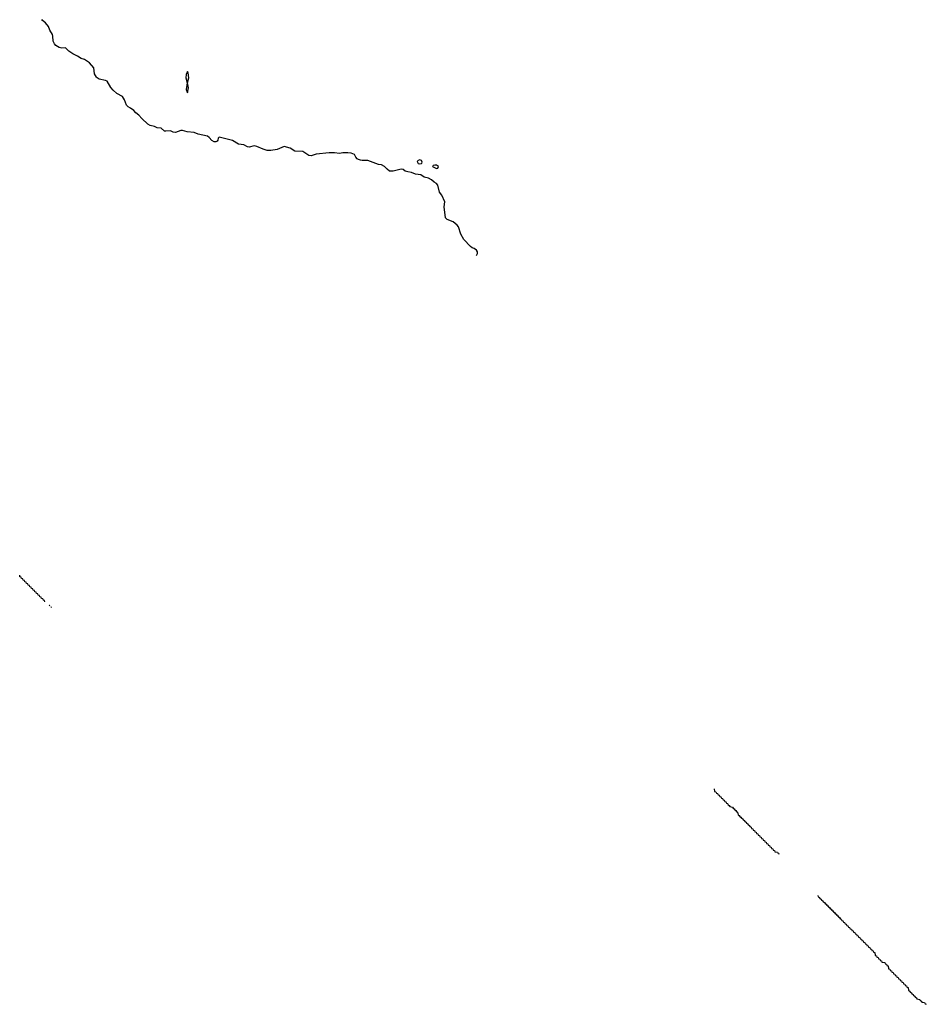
# Model space of a CAD drawing. Header units: inches. Extents: x 2668334 to 2765628, y 828034 to 955234.
# Tile 1 of 218: x 2685924 to 2696770, y 832434 to 844206. Entities that reach past the tile are written whole.
import ezdxf

# ---------------------------------------------------------------- set-up
doc = ezdxf.new("R2010")
doc.units = ezdxf.units.IN
doc.header["$MEASUREMENT"] = 0
for name, color, linetype in [('C6883', 7, 'Continuous'), ('C6884', 7, 'Continuous'), ('C6893', 7, 'Continuous'), ('C6894', 7, 'Continuous')]:
    doc.layers.add(name, color=color, linetype=linetype)

msp = doc.modelspace()

# ---------------------------------------------------------------- linework, layer by layer
at = {"layer": 'C6883', "color": 4, "elevation": -4}
for points in [[(2686224, 837248), (2686222, 837262), (2686207, 837267), (2686202, 837282), (2686187, 837287), (2686182, 837302), (2686167, 837307), (2686162, 837322), (2686147, 837327), (2686142, 837342), (2686127, 837347), (2686122, 837362), (2686107, 837367), (2686102, 837382), (2686087, 837387), (2686082, 837402), (2686067, 837407), (2686062, 837422), (2686047, 837427), (2686042, 837442), (2686027, 837447), (2686022, 837462), (2686007, 837467), (2686002, 837482), (2685987, 837487), (2685982, 837502), (2685967, 837507), (2685962, 837522), (2685947, 837527), (2685942, 837542), (2685927, 837547), (2685924, 837564)], [(2686285, 837195), (2686282, 837202), (2686276, 837203)], [(2686303, 837179), (2686302, 837182), (2686298, 837184)]]:
    msp.add_lwpolyline(points, dxfattribs=at)
at = {"layer": 'C6884', "color": 4, "elevation": -4}
msp.add_lwpolyline([(2690000, 842528), (2689976, 842536), (2689963, 842543), (2689944, 842564), (2689930, 842594), (2689890, 842610), (2689850, 842615), (2689790, 842614), (2689750, 842608), (2689690, 842616), (2689627, 842613), (2689470, 842597), (2689410, 842578), (2689383, 842583), (2689310, 842630), (2689216, 842636), (2689159, 842670), (2689090, 842690), (2689004, 842656), (2688930, 842641), (2688883, 842643), (2688837, 842657), (2688761, 842690), (2688730, 842698), (2688670, 842684), (2688648, 842688), (2688605, 842710), (2688540, 842720), (2688470, 842762), (2688310, 842802), (2688298, 842790), (2688293, 842767), (2688285, 842755), (2688270, 842747), (2688250, 842747), (2688223, 842763), (2688190, 842799), (2688170, 842813), (2688058, 842838), (2688010, 842858), (2687926, 842866), (2687870, 842880), (2687850, 842880), (2687790, 842858), (2687762, 842862), (2687730, 842877), (2687672, 842872), (2687655, 842875), (2687615, 842910), (2687570, 842915), (2687536, 842930), (2687483, 842943), (2687457, 842957), (2687384, 843024), (2687350, 843065), (2687313, 843093), (2687290, 843120), (2687251, 843150), (2687223, 843163), (2687203, 843183), (2687176, 843250), (2687153, 843290), (2687085, 843325), (2687043, 843363), (2687016, 843396), (2686972, 843472), (2686950, 843480), (2686875, 843495), (2686850, 843510), (2686841, 843521), (2686821, 843561), (2686813, 843630), (2686758, 843690), (2686699, 843730), (2686661, 843741), (2686616, 843770), (2686559, 843799), (2686511, 843831), (2686471, 843870), (2686430, 843866), (2686396, 843876), (2686358, 843898), (2686339, 843919), (2686326, 843950), (2686322, 844010), (2686315, 844030), (2686283, 844083), (2686270, 844126), (2686234, 844170), (2686196, 844196), (2686188, 844208)], dxfattribs=at)
at = {"layer": 'C6884', "color": 4, "elevation": 4}
msp.add_lwpolyline([(2687930, 843589), (2687917, 843550), (2687913, 843510), (2687927, 843450), (2687917, 843370), (2687930, 843332), (2687943, 843390), (2687933, 843450), (2687949, 843510), (2687941, 843570)], close=True, dxfattribs=at)
at = {"layer": 'C6893', "color": 4, "elevation": -4}
for points in [[(2694234, 835010), (2694238, 834978), (2694253, 834973), (2694258, 834958), (2694273, 834953), (2694278, 834938), (2694293, 834933), (2694298, 834918), (2694313, 834913), (2694318, 834898), (2694333, 834893), (2694338, 834878), (2694353, 834873), (2694358, 834858), (2694373, 834853), (2694378, 834838), (2694393, 834833), (2694398, 834818), (2694413, 834813), (2694418, 834798), (2694453, 834793), (2694458, 834778), (2694473, 834773), (2694478, 834758), (2694493, 834753), (2694498, 834738), (2694513, 834733), (2694518, 834698), (2694533, 834693), (2694538, 834678), (2694553, 834673), (2694558, 834658), (2694573, 834653), (2694578, 834638), (2694593, 834633), (2694598, 834618), (2694613, 834613), (2694618, 834598), (2694633, 834593), (2694638, 834578), (2694653, 834573), (2694658, 834558), (2694673, 834553), (2694678, 834538), (2694693, 834533), (2694698, 834518), (2694713, 834513), (2694718, 834498), (2694733, 834493), (2694738, 834478), (2694753, 834473), (2694758, 834458), (2694773, 834453), (2694778, 834438), (2694793, 834433), (2694798, 834418), (2694813, 834413), (2694818, 834398), (2694833, 834393), (2694838, 834378), (2694853, 834373), (2694858, 834358), (2694873, 834353), (2694878, 834338), (2694893, 834333), (2694898, 834318), (2694913, 834313), (2694918, 834298), (2694933, 834293), (2694938, 834278), (2694953, 834273), (2694958, 834258), (2694990, 834254), (2694998, 834238), (2695010, 834234)], [(2695473, 833733), (2695478, 833718), (2695493, 833713), (2695498, 833698), (2695513, 833693), (2695518, 833678), (2695533, 833673), (2695538, 833658), (2695553, 833653), (2695558, 833638), (2695573, 833633), (2695578, 833618), (2695593, 833613), (2695598, 833598), (2695613, 833593), (2695618, 833578), (2695633, 833573), (2695638, 833558), (2695653, 833553), (2695658, 833538), (2695673, 833533), (2695678, 833518), (2695693, 833513), (2695698, 833498), (2695713, 833493), (2695718, 833478), (2695733, 833473), (2695738, 833458), (2695753, 833453), (2695758, 833438), (2695773, 833433), (2695778, 833418), (2695793, 833413), (2695798, 833398), (2695813, 833393), (2695818, 833378), (2695833, 833373), (2695838, 833358), (2695853, 833353), (2695858, 833338), (2695873, 833333), (2695878, 833318), (2695893, 833313), (2695898, 833298), (2695913, 833293), (2695918, 833278), (2695933, 833273), (2695938, 833258), (2695953, 833253), (2695958, 833238), (2695973, 833233), (2695978, 833218), (2695993, 833213), (2695998, 833198), (2696013, 833193), (2696018, 833178), (2696033, 833173), (2696038, 833158), (2696053, 833153), (2696058, 833138), (2696073, 833133), (2696078, 833118), (2696093, 833113), (2696098, 833098), (2696113, 833093), (2696118, 833078), (2696133, 833073), (2696138, 833058), (2696153, 833053), (2696158, 833018), (2696173, 833013), (2696178, 832998), (2696193, 832993), (2696198, 832978), (2696213, 832973), (2696218, 832958), (2696233, 832953), (2696238, 832938), (2696273, 832933), (2696278, 832918), (2696293, 832913), (2696298, 832898), (2696313, 832893), (2696318, 832858), (2696333, 832853), (2696338, 832838), (2696353, 832833), (2696358, 832818), (2696373, 832813), (2696378, 832798), (2696393, 832793), (2696398, 832778), (2696413, 832773), (2696418, 832758), (2696433, 832753), (2696438, 832738), (2696453, 832733), (2696458, 832718), (2696473, 832713), (2696478, 832698), (2696493, 832693), (2696498, 832678), (2696513, 832673), (2696518, 832658), (2696533, 832653), (2696538, 832638), (2696553, 832633), (2696558, 832598), (2696573, 832593), (2696578, 832578), (2696593, 832573), (2696598, 832558), (2696613, 832553), (2696618, 832538), (2696633, 832533), (2696638, 832518), (2696653, 832513), (2696658, 832498), (2696693, 832493), (2696698, 832478), (2696713, 832473), (2696718, 832458), (2696750, 832454), (2696758, 832438), (2696770, 832434)]]:
    msp.add_lwpolyline(points, dxfattribs=at)
at = {"layer": 'C6894', "color": 4, "elevation": -4}
msp.add_lwpolyline([(2691390, 841389), (2691401, 841410), (2691399, 841430), (2691390, 841450), (2691361, 841470), (2691337, 841477), (2691316, 841496), (2691238, 841578), (2691202, 841642), (2691172, 841730), (2691158, 841750), (2691110, 841790), (2691036, 841816), (2691018, 841838), (2691003, 841970), (2691012, 842030), (2690973, 842110), (2690945, 842145), (2690928, 842230), (2690910, 842248), (2690881, 842262), (2690850, 842290), (2690816, 842310), (2690764, 842324), (2690721, 842350), (2690660, 842360), (2690610, 842378), (2690567, 842387), (2690537, 842397), (2690510, 842415), (2690490, 842418), (2690470, 842417), (2690390, 842395), (2690350, 842396), (2690319, 842419), (2690290, 842450), (2690251, 842470), (2690216, 842476), (2690090, 842521), (2690021, 842521), (2690000, 842528)], dxfattribs=at)
at = {"layer": 'C6894', "color": 4, "elevation": 4}
for points in [[(2690710, 842529), (2690690, 842523), (2690679, 842510), (2690690, 842488), (2690710, 842483), (2690730, 842486), (2690735, 842490), (2690737, 842503), (2690730, 842521)], [(2690891, 842469), (2690870, 842462), (2690865, 842455), (2690863, 842450), (2690910, 842427), (2690928, 842430), (2690934, 842450), (2690910, 842466)]]:
    msp.add_lwpolyline(points, close=True, dxfattribs=at)

doc.saveas('drawing.dxf')
